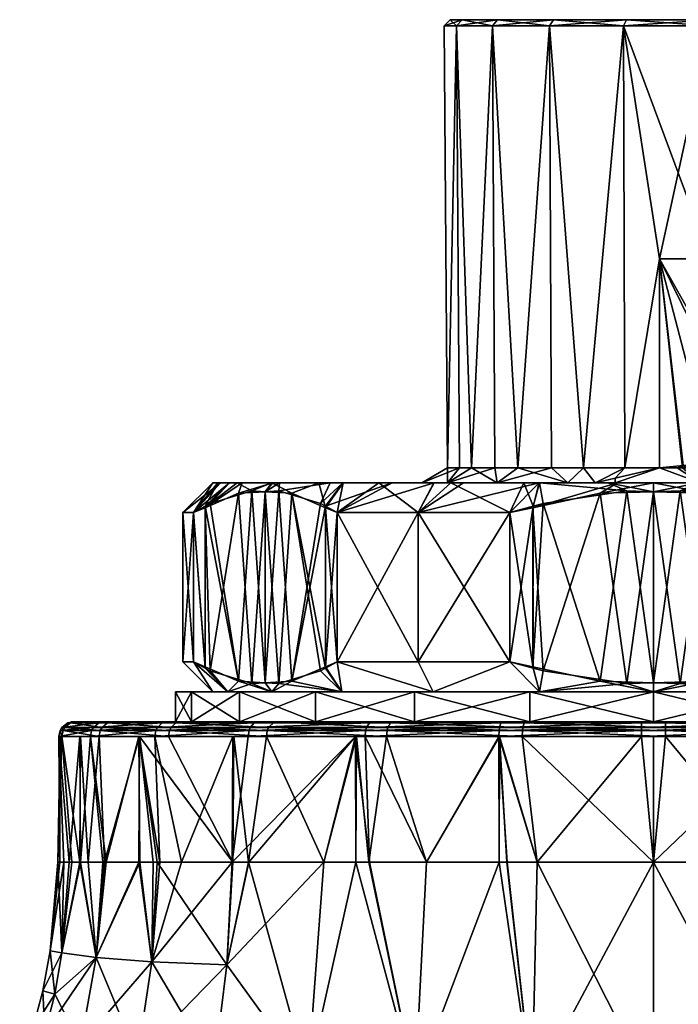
# Model space of a CAD drawing. Extents: x -0.15 to 0.15, y -0.082 to -0.001.
# Tile 44 of 56: x 0.054 to 0.076, y -0.034 to -0.001. Entities that reach past the tile are written whole.
import ezdxf

# ---------------------------------------------------------------- set-up
doc = ezdxf.new("R2010")
doc.units = 0
doc.layers.add('mesh', color=7, linetype='CONTINUOUS')

msp = doc.modelspace()

# ---------------------------------------------------------------- meshes
at = {"layer": 'mesh'}
mesh = msp.add_polyface(dxfattribs=at)
corners = [(0.076894, -0.001099, 0.045639), (0.076946, -0.000899, 0.045446), (0.08, -0.001099, 0.046048), (0.0741, -0.000899, 0.044267), (0.074, -0.001099, 0.04444), (0.071656, -0.000899, 0.042392), (0.071515, -0.001099, 0.042533), (0.069781, -0.000899, 0.039948), (0.069608, -0.001099, 0.040048), (0.068602, -0.000899, 0.037102), (0.068409, -0.001099, 0.037154), (0.0682, -0.000899, 0.034048), (0.068, -0.001099, 0.034048), (0.068602, -0.000899, 0.030994), (0.068409, -0.001099, 0.030942), (0.069781, -0.000899, 0.028148), (0.069608, -0.001099, 0.028048), (0.071656, -0.000899, 0.025704), (0.071515, -0.001099, 0.025563), (0.0741, -0.000899, 0.023829), (0.074, -0.001099, 0.023656), (0.076946, -0.000899, 0.02265), (0.076894, -0.001099, 0.022457), (0.08, -0.000899, 0.022248), (0.08, -0.001099, 0.022048), (0.08, -0.000899, 0.034048), (0.08, -0.000899, 0.045848), (0.08, -0.008899, 0.046048), (0.075204, -0.008899, 0.045048), (0.076894, -0.008899, 0.022457), (0.07046, -0.015899, 0.026768)]
mesh.append_faces([[corners[k] for k in face] for face in [(0, 1, 2, 2), (0, 3, 1, 1), (4, 3, 0, 0), (4, 5, 3, 3), (6, 5, 4, 4), (6, 7, 5, 5), (8, 7, 6, 6), (8, 9, 7, 7), (10, 9, 8, 8), (10, 11, 9, 9), (12, 11, 10, 10), (12, 13, 11, 11), (14, 13, 12, 12), (14, 15, 13, 13), (16, 15, 14, 14), (16, 17, 15, 15), (18, 17, 16, 16), (18, 19, 17, 17), (20, 19, 18, 18), (20, 21, 19, 19), (22, 21, 20, 20), (22, 23, 21, 21), (24, 23, 22, 22), (25, 1, 3, 3), (25, 26, 1, 1), (25, 7, 9, 9), (25, 5, 7, 7), (3, 5, 25, 25), (25, 13, 15, 15), (25, 11, 13, 13), (9, 11, 25, 25), (25, 19, 21, 21), (25, 17, 19, 19), (15, 17, 25, 25), (2, 27, 0, 0), (0, 28, 4, 4), (22, 29, 24, 24), (16, 30, 18, 18)]])
mesh = msp.add_polyface(dxfattribs=at)
corners = [(0.08, -0.008899, 0.045048), (0.075204, -0.008899, 0.045048), (0.076894, -0.008899, 0.045639), (0.08, -0.008899, 0.023048), (0.076894, -0.008899, 0.022457), (0.075204, -0.008899, 0.023048), (0.08, -0.008899, 0.022048), (0.076894, -0.001099, 0.045639), (0.08, -0.008899, 0.046048), (0.074046, -0.015899, 0.044363), (0.074, -0.001099, 0.04444), (0.072659, -0.015899, 0.043541), (0.071515, -0.001099, 0.042533), (0.074, -0.001099, 0.023656), (0.071515, -0.001099, 0.025563), (0.07266, -0.015899, 0.024555), (0.074046, -0.015899, 0.023733), (0.076894, -0.001099, 0.022457), (0.07046, -0.015899, 0.041327), (0.069608, -0.001099, 0.040048), (0.071587, -0.015899, 0.042461), (0.068906, -0.015899, 0.038622), (0.068409, -0.001099, 0.037154), (0.069696, -0.015899, 0.039997), (0.068102, -0.015899, 0.035608), (0.068, -0.001099, 0.034048), (0.068507, -0.015899, 0.037128), (0.068102, -0.015899, 0.032488), (0.068409, -0.001099, 0.030942), (0.068102, -0.015899, 0.034048), (0.068906, -0.015899, 0.029473), (0.069608, -0.001099, 0.028048), (0.068507, -0.015899, 0.030968), (0.071587, -0.015899, 0.025634), (0.07046, -0.015899, 0.026768), (0.069696, -0.015899, 0.028099), (0.078494, -0.015586, 0.023048), (0.078887, -0.015455, 0.045048), (0.076995, -0.015795, 0.045048), (0.075995, -0.015823, 0.023049), (0.075201, -0.015899, 0.023049), (0.075974, -0.015899, 0.044947), (0.0752, -0.015899, 0.045047)]
mesh.append_faces([[corners[k] for k in face] for face in [(0, 1, 2, 2), (3, 4, 5, 5), (3, 6, 4, 4), (7, 2, 1, 1), (8, 2, 7, 7), (9, 10, 1, 1), (11, 10, 9, 9), (11, 12, 10, 10), (13, 14, 15, 15), (13, 5, 4, 4), (16, 13, 15, 15), (16, 5, 13, 13), (17, 13, 4, 4), (12, 18, 19, 19), (12, 20, 18, 18), (11, 20, 12, 12), (19, 21, 22, 22), (19, 23, 21, 21), (18, 23, 19, 19), (22, 24, 25, 25), (22, 26, 24, 24), (21, 26, 22, 22), (25, 27, 28, 28), (25, 29, 27, 27), (24, 29, 25, 25), (28, 30, 31, 31), (28, 32, 30, 30), (27, 32, 28, 28), (14, 33, 15, 15), (14, 34, 33, 33), (31, 35, 34, 34), (30, 35, 31, 31), (5, 36, 3, 3), (1, 37, 38, 38), (0, 37, 1, 1), (5, 39, 36, 36), (40, 39, 5, 5), (41, 42, 1, 1)]])
mesh = msp.add_polyface(dxfattribs=at)
corners = [(0.076565, -0.016399, 0.044936), (0.074999, -0.016399, 0.048736), (0.073717, -0.016399, 0.044973), (0.076514, -0.016399, 0.04872), (0.079308, -0.016399, 0.044169), (0.078809, -0.016399, 0.048253), (0.07934, -0.016399, 0.048145), (0.074046, -0.015899, 0.044363), (0.075204, -0.008899, 0.045048), (0.0752, -0.015899, 0.045047), (0.075201, -0.015899, 0.023049), (0.075204, -0.008899, 0.023048), (0.074046, -0.015899, 0.023733), (0.076995, -0.015795, 0.045048), (0.078887, -0.015455, 0.045048), (0.077585, -0.015899, 0.04474), (0.076557, -0.015899, 0.044873), (0.078608, -0.015899, 0.044371), (0.079291, -0.015899, 0.044124), (0.078865, -0.015495, 0.023048), (0.078611, -0.015899, 0.02371), (0.079283, -0.015899, 0.023986), (0.078494, -0.015586, 0.023048), (0.078043, -0.015899, 0.023477), (0.076556, -0.015899, 0.023212), (0.073721, -0.016242, 0.044928), (0.076565, -0.016399, 0.02316), (0.079308, -0.016399, 0.023926), (0.073717, -0.016399, 0.023123), (0.075795, -0.015899, 0.023076), (0.073721, -0.016242, 0.023168), (0.078823, -0.016399, 0.019802), (0.076205, -0.016399, 0.019347), (0.075995, -0.015823, 0.023049), (0.075974, -0.015899, 0.044947)]
mesh.append_faces([[corners[k] for k in face] for face in [(0, 1, 2, 2), (0, 3, 1, 1), (4, 3, 0, 0), (4, 5, 3, 3), (6, 5, 4, 4), (7, 8, 9, 9), (10, 11, 12, 12), (13, 14, 15, 15), (15, 16, 13, 13), (14, 17, 15, 15), (14, 18, 17, 17), (19, 20, 21, 21), (22, 20, 19, 19), (22, 23, 20, 20), (22, 24, 23, 23), (2, 9, 0, 0), (2, 25, 9, 9), (4, 17, 18, 18), (0, 17, 4, 4), (0, 15, 17, 17), (16, 15, 0, 0), (26, 23, 24, 24), (27, 23, 26, 26), (27, 20, 23, 23), (21, 20, 27, 27), (26, 10, 28, 28), (26, 29, 10, 10), (30, 10, 12, 12), (26, 31, 27, 27), (26, 32, 31, 31), (33, 10, 29, 29), (13, 16, 34, 34), (33, 24, 22, 22), (8, 13, 34, 34), (0, 34, 16, 16), (0, 9, 34, 34), (26, 24, 33, 33), (33, 29, 26, 26)]])
mesh = msp.add_polyface(dxfattribs=at)
corners = [(0.073717, -0.016399, 0.044973), (0.074999, -0.016399, 0.048736), (0.073795, -0.016399, 0.048749), (0.073047, -0.016399, 0.044873), (0.073721, -0.016242, 0.044928), (0.073717, -0.016399, 0.023123), (0.073721, -0.016242, 0.023168), (0.073047, -0.016399, 0.023223), (0.075201, -0.015899, 0.023049), (0.07266, -0.015899, 0.024555), (0.07213, -0.016399, 0.02387), (0.074046, -0.015899, 0.023733), (0.068906, -0.015899, 0.029473), (0.068106, -0.016399, 0.029143), (0.069772, -0.016399, 0.026243), (0.069696, -0.015899, 0.028099), (0.07046, -0.015899, 0.026768), (0.071587, -0.015899, 0.025634), (0.067243, -0.016399, 0.032375), (0.068102, -0.015899, 0.034048), (0.067243, -0.016399, 0.03572), (0.068102, -0.015899, 0.032488), (0.068507, -0.015899, 0.030968), (0.068507, -0.015899, 0.037128), (0.068105, -0.016399, 0.038952), (0.068102, -0.015899, 0.035608), (0.069696, -0.015899, 0.039997), (0.069772, -0.016399, 0.041853), (0.068906, -0.015899, 0.038622), (0.074046, -0.015899, 0.044363), (0.0752, -0.015899, 0.045047), (0.072659, -0.015899, 0.043541), (0.072129, -0.016399, 0.044226), (0.071587, -0.015899, 0.042461), (0.07046, -0.015899, 0.041327), (0.071177, -0.016399, 0.048294), (0.068644, -0.016399, 0.047358), (0.062229, -0.016399, 0.026675), (0.063804, -0.016399, 0.024445), (0.061064, -0.016399, 0.029216)]
mesh.append_faces([[corners[k] for k in face] for face in [(0, 1, 2, 2), (3, 4, 0, 0), (5, 6, 7, 7), (5, 8, 6, 6), (7, 9, 10, 10), (7, 11, 9, 9), (6, 11, 7, 7), (12, 13, 14, 14), (14, 15, 12, 12), (14, 16, 15, 15), (10, 16, 14, 14), (10, 17, 16, 16), (9, 17, 10, 10), (18, 19, 20, 20), (18, 21, 19, 19), (13, 21, 18, 18), (13, 22, 21, 21), (12, 22, 13, 13), (20, 23, 24, 24), (20, 25, 23, 23), (19, 25, 20, 20), (24, 26, 27, 27), (24, 28, 26, 26), (23, 28, 24, 24), (29, 30, 4, 4), (3, 29, 4, 4), (3, 31, 29, 29), (32, 31, 3, 3), (32, 33, 31, 31), (27, 33, 32, 32), (27, 34, 33, 33), (26, 34, 27, 27), (3, 35, 32, 32), (0, 35, 3, 3), (35, 36, 32, 32), (13, 37, 38, 38), (39, 37, 13, 13), (0, 2, 35, 35)]])
mesh = msp.add_polyface(dxfattribs=at)
corners = [(0.060753, -0.023399, 0.03023), (0.059608, -0.022399, 0.030707), (0.06025, -0.023399, 0.034048), (0.059992, -0.022563, 0.030042), (0.060753, -0.023399, 0.037866), (0.059999, -0.022611, 0.038065), (0.060165, -0.022702, 0.038353), (0.059608, -0.022399, 0.037389), (0.05925, -0.022399, 0.034048), (0.059608, -0.017399, 0.037389), (0.060807, -0.016399, 0.03785), (0.059992, -0.017235, 0.038053), (0.05925, -0.017399, 0.034048), (0.060514, -0.016399, 0.036826), (0.06025, -0.016399, 0.034048), (0.059608, -0.017399, 0.030707), (0.06042, -0.016399, 0.031813), (0.059999, -0.017186, 0.030031), (0.060809, -0.016399, 0.030244), (0.060165, -0.017096, 0.029742), (0.061118, -0.023043, 0.028092), (0.059545, -0.023399, 0.029907), (0.059545, -0.024399, 0.029907), (0.061144, -0.023399, 0.026048), (0.059, -0.024399, 0.034048), (0.059, -0.023399, 0.034048), (0.059545, -0.024399, 0.038189), (0.059545, -0.023399, 0.038189), (0.061144, -0.024399, 0.042048), (0.061144, -0.023399, 0.042048), (0.05873, -0.024399, 0.044797), (0.05663, -0.024399, 0.040591)]
mesh.append_faces([[corners[k] for k in face] for face in [(0, 1, 2, 2), (0, 3, 1, 1), (4, 5, 6, 6), (4, 7, 5, 5), (2, 7, 4, 4), (2, 8, 7, 7), (1, 8, 2, 2), (9, 10, 11, 11), (12, 13, 9, 9), (12, 14, 13, 13), (15, 14, 12, 12), (15, 16, 14, 14), (17, 16, 15, 15), (17, 18, 16, 16), (19, 18, 17, 17), (12, 9, 7, 7), (8, 12, 7, 7), (8, 15, 12, 12), (1, 15, 8, 8), (5, 11, 6, 6), (5, 9, 11, 11), (7, 9, 5, 5), (3, 15, 1, 1), (3, 17, 15, 15), (20, 17, 3, 3), (20, 19, 17, 17), (21, 22, 23, 23), (21, 24, 22, 22), (25, 24, 21, 21), (25, 26, 24, 24), (27, 26, 25, 25), (27, 28, 26, 26), (29, 28, 27, 27), (2, 21, 0, 0), (2, 25, 21, 21), (4, 25, 2, 2), (4, 27, 25, 25), (28, 30, 31, 31)]])
mesh = msp.add_polyface(dxfattribs=at)
corners = [(0.06025, -0.016399, 0.034048), (0.067243, -0.016399, 0.03572), (0.060514, -0.016399, 0.036826), (0.06042, -0.016399, 0.031813), (0.067243, -0.016399, 0.032375), (0.060807, -0.016399, 0.03785), (0.061239, -0.016399, 0.039359), (0.068105, -0.016399, 0.038952), (0.062261, -0.016399, 0.041406), (0.060809, -0.016399, 0.030244), (0.061064, -0.016399, 0.029216), (0.061563, -0.023122, 0.040774), (0.060753, -0.023399, 0.037866), (0.060165, -0.022702, 0.038353), (0.062457, -0.016675, 0.042322), (0.064178, -0.016399, 0.04407), (0.063854, -0.017096, 0.044742), (0.062485, -0.016399, 0.041854), (0.06201, -0.016702, 0.041548), (0.061118, -0.016754, 0.040004), (0.059992, -0.017235, 0.038053), (0.059608, -0.017399, 0.037389), (0.060165, -0.017096, 0.029742), (0.061563, -0.016675, 0.027322), (0.064027, -0.017235, 0.023054), (0.063804, -0.016399, 0.024445), (0.062901, -0.016754, 0.025004), (0.062901, -0.023043, 0.043092), (0.064021, -0.017186, 0.045031), (0.06201, -0.023096, 0.041548), (0.061118, -0.023043, 0.028092), (0.06201, -0.023096, 0.026548), (0.06201, -0.016702, 0.026548), (0.062457, -0.023122, 0.025774), (0.063854, -0.022702, 0.023353), (0.064021, -0.022611, 0.023065), (0.062229, -0.016399, 0.026675)]
mesh.append_faces([[corners[k] for k in face] for face in [(0, 1, 2, 2), (3, 4, 0, 0), (1, 5, 2, 2), (1, 6, 5, 5), (7, 8, 6, 6), (4, 9, 10, 10), (11, 12, 13, 13), (14, 15, 16, 16), (14, 17, 15, 15), (18, 17, 14, 14), (18, 8, 17, 17), (19, 8, 18, 18), (19, 6, 8, 8), (20, 6, 19, 19), (20, 5, 6, 6), (21, 2, 5, 5), (22, 10, 9, 9), (23, 10, 22, 22), (24, 25, 26, 26), (27, 16, 28, 28), (27, 14, 16, 16), (29, 14, 27, 27), (29, 18, 14, 14), (11, 18, 29, 29), (11, 19, 18, 18), (13, 19, 11, 11), (13, 20, 19, 19), (30, 23, 22, 22), (31, 23, 30, 30), (31, 32, 23, 23), (33, 32, 31, 31), (33, 26, 32, 32), (34, 26, 33, 33), (34, 35, 26, 26), (23, 36, 10, 10), (32, 36, 23, 23), (26, 36, 32, 32), (26, 25, 36, 36)]])
mesh = msp.add_polyface(dxfattribs=at)
corners = [(0.06025, -0.016399, 0.034048), (0.067243, -0.016399, 0.032375), (0.067243, -0.016399, 0.03572), (0.069772, -0.016399, 0.041853), (0.066256, -0.016399, 0.045927), (0.064599, -0.016399, 0.044446), (0.067658, -0.016399, 0.046767), (0.064178, -0.016399, 0.04407), (0.062485, -0.016399, 0.041854), (0.068105, -0.016399, 0.038952), (0.061239, -0.016399, 0.039359), (0.062261, -0.016399, 0.041406), (0.061064, -0.016399, 0.029216), (0.068106, -0.016399, 0.029143), (0.06042, -0.016399, 0.031813), (0.060809, -0.016399, 0.030244), (0.069772, -0.016399, 0.026243), (0.065809, -0.016399, 0.022511), (0.067652, -0.016399, 0.021316), (0.064614, -0.016399, 0.023664), (0.063804, -0.016399, 0.024445), (0.064411, -0.022399, 0.022389), (0.067625, -0.023399, 0.021274), (0.067125, -0.022399, 0.020408), (0.064021, -0.022611, 0.023065), (0.06457, -0.023399, 0.023618), (0.064411, -0.022399, 0.045707), (0.06457, -0.023399, 0.044478), (0.064027, -0.022563, 0.045042), (0.067125, -0.022399, 0.047688), (0.067625, -0.023399, 0.046822), (0.064411, -0.017399, 0.045707), (0.067125, -0.017399, 0.047688), (0.064021, -0.017186, 0.045031), (0.063854, -0.017096, 0.044742), (0.064027, -0.017235, 0.023054), (0.064411, -0.017399, 0.022389), (0.067125, -0.017399, 0.020408), (0.068215, -0.016399, 0.020951), (0.062901, -0.023043, 0.043092), (0.062901, -0.016754, 0.025004)]
mesh.append_faces([[corners[k] for k in face] for face in [(0, 1, 2, 2), (3, 4, 5, 5), (3, 6, 4, 4), (7, 3, 5, 5), (8, 9, 7, 7), (9, 10, 2, 2), (8, 11, 9, 9), (1, 12, 13, 13), (14, 15, 1, 1), (16, 17, 18, 18), (13, 19, 17, 17), (20, 19, 13, 13), (21, 22, 23, 23), (24, 25, 21, 21), (26, 27, 28, 28), (29, 30, 26, 26), (31, 6, 32, 32), (31, 4, 6, 6), (33, 4, 31, 31), (33, 5, 4, 4), (34, 5, 33, 33), (34, 7, 5, 5), (35, 19, 20, 20), (36, 19, 35, 35), (36, 17, 19, 19), (37, 17, 36, 36), (37, 18, 17, 17), (38, 18, 37, 37), (28, 31, 26, 26), (28, 33, 31, 31), (39, 33, 28, 28), (29, 31, 32, 32), (26, 31, 29, 29), (37, 36, 21, 21), (23, 37, 21, 21), (35, 21, 36, 36), (35, 24, 21, 21), (40, 24, 35, 35)]])
mesh = msp.add_polyface(dxfattribs=at)
corners = [(0.072129, -0.016399, 0.044226), (0.067658, -0.016399, 0.046767), (0.069772, -0.016399, 0.041853), (0.068644, -0.016399, 0.047358), (0.064178, -0.016399, 0.04407), (0.068105, -0.016399, 0.038952), (0.073047, -0.016399, 0.023223), (0.07213, -0.016399, 0.02387), (0.07066, -0.016399, 0.019951), (0.071191, -0.016399, 0.019843), (0.068215, -0.016399, 0.020951), (0.067652, -0.016399, 0.021316), (0.069772, -0.016399, 0.026243), (0.068106, -0.016399, 0.029143), (0.065809, -0.016399, 0.022511), (0.070198, -0.022399, 0.019048), (0.071182, -0.023399, 0.019801), (0.070965, -0.022563, 0.019048), (0.067125, -0.022399, 0.020408), (0.067625, -0.023399, 0.021274), (0.070198, -0.022399, 0.049048), (0.067625, -0.023399, 0.046822), (0.067125, -0.022399, 0.047688), (0.070978, -0.022611, 0.049048), (0.071182, -0.023399, 0.048295), (0.070198, -0.017399, 0.019048), (0.067125, -0.017399, 0.020408), (0.070978, -0.017186, 0.019048), (0.071312, -0.017096, 0.019048), (0.074106, -0.016675, 0.019048), (0.073486, -0.016399, 0.019376), (0.067125, -0.017399, 0.047688), (0.070198, -0.017399, 0.049048), (0.071312, -0.022702, 0.049048), (0.070965, -0.017235, 0.049048), (0.073217, -0.016754, 0.049048), (0.073217, -0.023043, 0.019048), (0.071177, -0.016399, 0.048294), (0.073795, -0.016399, 0.048749)]
mesh.append_faces([[corners[k] for k in face] for face in [(0, 1, 2, 2), (0, 3, 1, 1), (4, 5, 2, 2), (6, 7, 8, 8), (8, 9, 6, 6), (7, 10, 8, 8), (7, 11, 10, 10), (12, 11, 7, 7), (13, 14, 12, 12), (15, 16, 17, 17), (18, 19, 15, 15), (20, 21, 22, 22), (23, 24, 20, 20), (25, 10, 26, 26), (25, 8, 10, 10), (27, 8, 25, 25), (27, 9, 8, 8), (28, 9, 27, 27), (29, 9, 28, 28), (29, 30, 9, 9), (31, 1, 3, 3), (31, 32, 20, 20), (22, 31, 20, 20), (33, 34, 35, 35), (23, 34, 33, 33), (23, 32, 34, 34), (20, 32, 23, 23), (27, 25, 15, 15), (17, 27, 15, 15), (17, 28, 27, 27), (36, 28, 17, 17), (36, 29, 28, 28), (18, 25, 26, 26), (15, 25, 18, 18), (37, 32, 31, 31), (37, 34, 32, 32), (37, 38, 34, 34), (31, 3, 37, 37)]])
mesh = msp.add_polyface(dxfattribs=at)
corners = [(0.073717, -0.016399, 0.023123), (0.075001, -0.016399, 0.01936), (0.076565, -0.016399, 0.02316), (0.073486, -0.016399, 0.019376), (0.073047, -0.016399, 0.023223), (0.071191, -0.016399, 0.019843), (0.076205, -0.016399, 0.019347), (0.078818, -0.023399, 0.019801), (0.079022, -0.022611, 0.019048), (0.078688, -0.022702, 0.019048), (0.079802, -0.022399, 0.019048), (0.075, -0.016702, 0.019048), (0.074106, -0.016675, 0.019048), (0.076783, -0.016754, 0.019048), (0.079035, -0.017235, 0.019048), (0.079022, -0.017186, 0.049048), (0.078809, -0.016399, 0.048253), (0.07934, -0.016399, 0.048145), (0.078688, -0.017095, 0.049048), (0.075893, -0.016675, 0.049048), (0.076514, -0.016399, 0.04872), (0.075, -0.016702, 0.049048), (0.074999, -0.016399, 0.048736), (0.073217, -0.016754, 0.049048), (0.073795, -0.016399, 0.048749), (0.070965, -0.017235, 0.049048), (0.076783, -0.023043, 0.049048), (0.079035, -0.022563, 0.049048), (0.075, -0.023096, 0.049048), (0.074106, -0.023122, 0.049048), (0.071312, -0.022702, 0.049048), (0.075, -0.023096, 0.019048), (0.073217, -0.023043, 0.019048), (0.075893, -0.023122, 0.019048), (0.079802, -0.017399, 0.019048), (0.078823, -0.016399, 0.019802)]
mesh.append_faces([[corners[k] for k in face] for face in [(0, 1, 2, 2), (0, 3, 1, 1), (4, 3, 0, 0), (4, 5, 3, 3), (1, 6, 2, 2), (7, 8, 9, 9), (7, 10, 8, 8), (11, 3, 12, 12), (11, 1, 3, 3), (13, 1, 11, 11), (13, 6, 1, 1), (14, 6, 13, 13), (15, 16, 17, 17), (18, 16, 15, 15), (19, 16, 18, 18), (19, 20, 16, 16), (21, 20, 19, 19), (21, 22, 20, 20), (23, 22, 21, 21), (23, 24, 22, 22), (25, 24, 23, 23), (26, 15, 27, 27), (26, 18, 15, 15), (26, 19, 18, 18), (28, 19, 26, 26), (28, 21, 19, 19), (29, 21, 28, 28), (29, 23, 21, 21), (30, 23, 29, 29), (31, 12, 32, 32), (31, 11, 12, 12), (33, 11, 31, 31), (33, 13, 11, 11), (9, 13, 33, 33), (9, 14, 13, 13), (8, 14, 9, 9), (8, 34, 14, 14), (35, 6, 14, 14)]])
mesh = msp.add_polyface(dxfattribs=at)
corners = [(0.064411, -0.022399, 0.022389), (0.06457, -0.023399, 0.023618), (0.067625, -0.023399, 0.021274), (0.064021, -0.022611, 0.023065), (0.063854, -0.022702, 0.023353), (0.064027, -0.022563, 0.045042), (0.06457, -0.023399, 0.044478), (0.062901, -0.023043, 0.043092), (0.064411, -0.022399, 0.045707), (0.067625, -0.023399, 0.046822), (0.067, -0.023399, 0.020192), (0.063686, -0.024399, 0.022734), (0.067, -0.024399, 0.020192), (0.063686, -0.023399, 0.022734), (0.063686, -0.023399, 0.045362), (0.067, -0.024399, 0.047904), (0.063686, -0.024399, 0.045362), (0.067, -0.023399, 0.047904), (0.062226, -0.023399, 0.026673), (0.062314, -0.024406, 0.019128), (0.066291, -0.024399, 0.016601), (0.062368, -0.024399, 0.019192), (0.062045, -0.024899, 0.018811), (0.06506, -0.024899, 0.016819), (0.066067, -0.024899, 0.016154), (0.065348, -0.024899, 0.051565), (0.065368, -0.024697, 0.051527), (0.069831, -0.024697, 0.053324), (0.061436, -0.024899, 0.048746), (0.061465, -0.024697, 0.048714), (0.066086, -0.024697, 0.016192), (0.062072, -0.024697, 0.018844), (0.070609, -0.024899, 0.014536), (0.065399, -0.024592, 0.051472), (0.069847, -0.024592, 0.053263), (0.061508, -0.024592, 0.048668), (0.066115, -0.024592, 0.016248), (0.062113, -0.024592, 0.018892), (0.070619, -0.024697, 0.014577), (0.065492, -0.024441, 0.051303), (0.061638, -0.024441, 0.048526), (0.066201, -0.024441, 0.016421), (0.070633, -0.024592, 0.014639), (0.065589, -0.024399, 0.051127), (0.061775, -0.024399, 0.048378), (0.070675, -0.024441, 0.014827), (0.070859, -0.024399, 0.049503)]
mesh.append_faces([[corners[k] for k in face] for face in [(0, 1, 2, 2), (3, 4, 1, 1), (5, 6, 7, 7), (8, 9, 6, 6), (10, 11, 12, 12), (13, 11, 10, 10), (14, 15, 16, 16), (17, 15, 14, 14), (1, 10, 2, 2), (1, 13, 10, 10), (18, 13, 1, 1), (9, 14, 6, 6), (9, 17, 14, 14), (19, 20, 21, 21), (22, 23, 24, 24), (25, 26, 27, 27), (28, 26, 25, 25), (28, 29, 26, 26), (24, 30, 31, 31), (32, 30, 24, 24), (26, 33, 34, 34), (29, 33, 26, 26), (29, 35, 33, 33), (30, 36, 37, 37), (38, 36, 30, 30), (35, 39, 33, 33), (35, 40, 39, 39), (36, 41, 19, 19), (42, 41, 36, 36), (40, 43, 39, 39), (40, 44, 43, 43), (41, 20, 19, 19), (45, 20, 41, 41), (11, 20, 12, 12), (11, 21, 20, 20), (15, 44, 16, 16), (15, 43, 44, 44), (46, 43, 15, 15)]])
mesh = msp.add_polyface(dxfattribs=at)
corners = [(0.070965, -0.022563, 0.019048), (0.071182, -0.023399, 0.019801), (0.073217, -0.023043, 0.019048), (0.070198, -0.022399, 0.019048), (0.067625, -0.023399, 0.021274), (0.070198, -0.022399, 0.049048), (0.071182, -0.023399, 0.048295), (0.067625, -0.023399, 0.046822), (0.070978, -0.022611, 0.049048), (0.071312, -0.022702, 0.049048), (0.070859, -0.023399, 0.018593), (0.067, -0.024399, 0.020192), (0.070859, -0.024399, 0.018593), (0.067, -0.023399, 0.020192), (0.067, -0.023399, 0.047904), (0.070859, -0.024399, 0.049503), (0.067, -0.024399, 0.047904), (0.070859, -0.023399, 0.049503), (0.075, -0.024399, 0.050048), (0.075, -0.023399, 0.048798), (0.066067, -0.024899, 0.016154), (0.069851, -0.024899, 0.014806), (0.070609, -0.024899, 0.014536), (0.069824, -0.024899, 0.053366), (0.069831, -0.024697, 0.053324), (0.074594, -0.024697, 0.054001), (0.065348, -0.024899, 0.051565), (0.070619, -0.024697, 0.014577), (0.066086, -0.024697, 0.016192), (0.075406, -0.024899, 0.014052), (0.069847, -0.024592, 0.053263), (0.074596, -0.024592, 0.053938), (0.065368, -0.024697, 0.051527), (0.070633, -0.024592, 0.014639), (0.066115, -0.024592, 0.016248), (0.075406, -0.024697, 0.014095), (0.069897, -0.024441, 0.053077), (0.0746, -0.024441, 0.053746), (0.065399, -0.024592, 0.051472), (0.065492, -0.024441, 0.051303), (0.070675, -0.024441, 0.014827), (0.066201, -0.024441, 0.016421), (0.075404, -0.024592, 0.014158), (0.06995, -0.024399, 0.052883), (0.074604, -0.024399, 0.053544), (0.065589, -0.024399, 0.051127), (0.070719, -0.024399, 0.015024), (0.066291, -0.024399, 0.016601), (0.0754, -0.024441, 0.01435)]
mesh.append_faces([[corners[k] for k in face] for face in [(0, 1, 2, 2), (3, 4, 1, 1), (5, 6, 7, 7), (8, 9, 6, 6), (10, 11, 12, 12), (13, 11, 10, 10), (14, 15, 16, 16), (17, 15, 14, 14), (17, 18, 15, 15), (4, 10, 1, 1), (4, 13, 10, 10), (6, 14, 7, 7), (6, 17, 14, 14), (19, 17, 6, 6), (20, 21, 22, 22), (23, 24, 25, 25), (26, 24, 23, 23), (22, 27, 28, 28), (29, 27, 22, 22), (24, 30, 31, 31), (32, 30, 24, 24), (27, 33, 34, 34), (35, 33, 27, 27), (30, 36, 37, 37), (38, 36, 30, 30), (38, 39, 36, 36), (33, 40, 41, 41), (42, 40, 33, 33), (36, 43, 44, 44), (39, 43, 36, 36), (39, 45, 43, 43), (40, 46, 47, 47), (48, 46, 40, 40), (11, 46, 12, 12), (11, 47, 46, 46), (15, 43, 45, 45), (18, 43, 15, 15), (18, 44, 43, 43)]])
mesh = msp.add_polyface(dxfattribs=at)
corners = [(0.082375, -0.023399, 0.021274), (0.079802, -0.022399, 0.019048), (0.078818, -0.023399, 0.019801), (0.075893, -0.023122, 0.019048), (0.078688, -0.022702, 0.019048), (0.075, -0.023399, 0.019298), (0.075, -0.023399, 0.048798), (0.076783, -0.023043, 0.049048), (0.078818, -0.023399, 0.048295), (0.079802, -0.022399, 0.049048), (0.082375, -0.023399, 0.046822), (0.079035, -0.022563, 0.049048), (0.079141, -0.023399, 0.049503), (0.079141, -0.024399, 0.049503), (0.075, -0.023399, 0.050048), (0.083, -0.024399, 0.047904), (0.083, -0.023399, 0.047904), (0.079141, -0.023399, 0.018593), (0.079141, -0.024399, 0.018593), (0.083, -0.023399, 0.020192), (0.075, -0.024399, 0.018048), (0.075, -0.023399, 0.018048), (0.07889, -0.029099, 0.014531), (0.080176, -0.024899, 0.01473), (0.075406, -0.024899, 0.014052), (0.078889, -0.029099, 0.053563), (0.079391, -0.024899, 0.05356), (0.080149, -0.024899, 0.05329), (0.075, -0.029099, 0.054048), (0.075, -0.024899, 0.054048), (0.074594, -0.024899, 0.054044), (0.083933, -0.024899, 0.051942), (0.080169, -0.024697, 0.014771), (0.075406, -0.024697, 0.014095), (0.084652, -0.024899, 0.016531), (0.079381, -0.024697, 0.053519), (0.080153, -0.024592, 0.014832), (0.075404, -0.024592, 0.014158), (0.084632, -0.024697, 0.016569), (0.074594, -0.024697, 0.054001), (0.079367, -0.024592, 0.053457), (0.080103, -0.024441, 0.015019), (0.0754, -0.024441, 0.01435), (0.084601, -0.024592, 0.016624), (0.074596, -0.024592, 0.053938), (0.079325, -0.024441, 0.053269), (0.08005, -0.024399, 0.015213), (0.075396, -0.024399, 0.014552), (0.084508, -0.024441, 0.016793), (0.0746, -0.024441, 0.053746), (0.079281, -0.024399, 0.053072), (0.083709, -0.024399, 0.051495)]
mesh.append_faces([[corners[k] for k in face] for face in [(0, 1, 2, 2), (3, 2, 4, 4), (3, 5, 2, 2), (6, 7, 8, 8), (8, 9, 10, 10), (7, 11, 8, 8), (12, 13, 14, 14), (12, 15, 13, 13), (16, 15, 12, 12), (17, 18, 19, 19), (17, 20, 18, 18), (21, 20, 17, 17), (2, 17, 19, 19), (5, 17, 2, 2), (5, 21, 17, 17), (10, 12, 8, 8), (10, 16, 12, 12), (22, 23, 24, 24), (25, 26, 27, 27), (28, 29, 26, 26), (29, 30, 26, 26), (31, 27, 26, 26), (23, 32, 33, 33), (34, 32, 23, 23), (30, 35, 26, 26), (32, 36, 37, 37), (38, 36, 32, 32), (39, 40, 35, 35), (36, 41, 42, 42), (43, 41, 36, 36), (44, 45, 40, 40), (41, 46, 47, 47), (48, 46, 41, 41), (49, 50, 45, 45), (20, 46, 18, 18), (20, 47, 46, 46), (15, 50, 13, 13), (15, 51, 50, 50)]])
mesh = msp.add_polyface(dxfattribs=at)
corners = [(0.06457, -0.023399, 0.023618), (0.062457, -0.023122, 0.025774), (0.062226, -0.023399, 0.026673), (0.063854, -0.022702, 0.023353), (0.061118, -0.023043, 0.028092), (0.060753, -0.023399, 0.03023), (0.06201, -0.023096, 0.026548), (0.059992, -0.022563, 0.030042), (0.061563, -0.023122, 0.040774), (0.062226, -0.023399, 0.041423), (0.060753, -0.023399, 0.037866), (0.06201, -0.023096, 0.041548), (0.062901, -0.023043, 0.043092), (0.06457, -0.023399, 0.044478), (0.061144, -0.024399, 0.026048), (0.062368, -0.024399, 0.019192), (0.063686, -0.024399, 0.022734), (0.063686, -0.023399, 0.022734), (0.061144, -0.023399, 0.026048), (0.059545, -0.024399, 0.029907), (0.061144, -0.023399, 0.042048), (0.063686, -0.024399, 0.045362), (0.061144, -0.024399, 0.042048), (0.063686, -0.023399, 0.045362), (0.059545, -0.023399, 0.029907), (0.059545, -0.023399, 0.038189), (0.062314, -0.024406, 0.019128), (0.05918, -0.024399, 0.022647), (0.065348, -0.024899, 0.051565), (0.065026, -0.024899, 0.051333), (0.061436, -0.024899, 0.048746), (0.058775, -0.024899, 0.022354), (0.060953, -0.024899, 0.019994), (0.062045, -0.024899, 0.018811), (0.058313, -0.024899, 0.045072), (0.061465, -0.024697, 0.048714), (0.066067, -0.024899, 0.016154), (0.062072, -0.024697, 0.018844), (0.058348, -0.024697, 0.045049), (0.061508, -0.024592, 0.048668), (0.062113, -0.024592, 0.018892), (0.05886, -0.024592, 0.022416), (0.066086, -0.024697, 0.016192), (0.058401, -0.024592, 0.045014), (0.061638, -0.024441, 0.048526), (0.059017, -0.024441, 0.022529), (0.066115, -0.024592, 0.016248), (0.058562, -0.024441, 0.044908), (0.061775, -0.024399, 0.048378), (0.05873, -0.024399, 0.044797)]
mesh.append_faces([[corners[k] for k in face] for face in [(0, 1, 2, 2), (0, 3, 1, 1), (2, 4, 5, 5), (2, 6, 4, 4), (1, 6, 2, 2), (4, 7, 5, 5), (8, 9, 10, 10), (11, 9, 8, 8), (12, 9, 11, 11), (12, 13, 9, 9), (14, 15, 16, 16), (17, 14, 16, 16), (18, 14, 17, 17), (18, 19, 14, 14), (20, 21, 22, 22), (23, 21, 20, 20), (2, 18, 17, 17), (5, 18, 2, 2), (5, 24, 18, 18), (9, 25, 10, 10), (9, 20, 25, 25), (13, 20, 9, 9), (13, 23, 20, 20), (26, 15, 27, 27), (28, 29, 30, 30), (31, 32, 33, 33), (34, 35, 30, 30), (36, 37, 33, 33), (38, 39, 35, 35), (37, 40, 41, 41), (42, 40, 37, 37), (43, 44, 39, 39), (40, 26, 45, 45), (46, 26, 40, 40), (47, 48, 44, 44), (14, 27, 15, 15), (21, 49, 22, 22), (21, 48, 49, 49)]])
mesh = msp.add_polyface(dxfattribs=at)
corners = [(0.075, -0.023096, 0.019048), (0.075, -0.023399, 0.019298), (0.075893, -0.023122, 0.019048), (0.073217, -0.023043, 0.019048), (0.071182, -0.023399, 0.019801), (0.071182, -0.023399, 0.048295), (0.074106, -0.023122, 0.049048), (0.075, -0.023399, 0.048798), (0.071312, -0.022702, 0.049048), (0.075, -0.023096, 0.049048), (0.076783, -0.023043, 0.049048), (0.075, -0.023399, 0.018048), (0.070859, -0.024399, 0.018593), (0.075, -0.024399, 0.018048), (0.070859, -0.023399, 0.018593), (0.075, -0.023399, 0.050048), (0.075, -0.024399, 0.050048), (0.070859, -0.023399, 0.049503), (0.079141, -0.024399, 0.049503), (0.078818, -0.023399, 0.048295), (0.079141, -0.023399, 0.049503), (0.075, -0.029099, 0.014048), (0.075406, -0.024899, 0.014052), (0.075005, -0.024899, 0.014093), (0.070609, -0.024899, 0.014536), (0.069824, -0.024899, 0.053366), (0.074594, -0.024697, 0.054001), (0.074594, -0.024899, 0.054044), (0.075406, -0.024697, 0.014095), (0.070619, -0.024697, 0.014577), (0.080176, -0.024899, 0.01473), (0.079381, -0.024697, 0.053519), (0.069831, -0.024697, 0.053324), (0.074596, -0.024592, 0.053938), (0.075404, -0.024592, 0.014158), (0.070633, -0.024592, 0.014639), (0.080169, -0.024697, 0.014771), (0.079367, -0.024592, 0.053457), (0.069847, -0.024592, 0.053263), (0.0746, -0.024441, 0.053746), (0.0754, -0.024441, 0.01435), (0.070675, -0.024441, 0.014827), (0.080153, -0.024592, 0.014832), (0.079325, -0.024441, 0.053269), (0.069897, -0.024441, 0.053077), (0.074604, -0.024399, 0.053544), (0.075396, -0.024399, 0.014552), (0.070719, -0.024399, 0.015024), (0.080103, -0.024441, 0.015019), (0.079281, -0.024399, 0.053072)]
mesh.append_faces([[corners[k] for k in face] for face in [(0, 1, 2, 2), (3, 1, 0, 0), (3, 4, 1, 1), (5, 6, 7, 7), (5, 8, 6, 6), (7, 9, 10, 10), (6, 9, 7, 7), (11, 12, 13, 13), (14, 12, 11, 11), (15, 16, 17, 17), (15, 18, 16, 16), (4, 11, 1, 1), (4, 14, 11, 11), (7, 15, 17, 17), (19, 15, 7, 7), (19, 20, 15, 15), (21, 22, 23, 23), (24, 23, 22, 22), (25, 26, 27, 27), (22, 28, 29, 29), (30, 28, 22, 22), (27, 26, 31, 31), (32, 33, 26, 26), (28, 34, 35, 35), (36, 34, 28, 28), (26, 33, 37, 37), (38, 39, 33, 33), (34, 40, 41, 41), (42, 40, 34, 34), (33, 39, 43, 43), (44, 45, 39, 39), (40, 46, 47, 47), (48, 46, 40, 40), (39, 45, 49, 49), (12, 46, 13, 13), (12, 47, 46, 46), (18, 45, 16, 16), (18, 49, 45, 45)]])
mesh = msp.add_polyface(dxfattribs=at)
corners = [(0.060919, -0.024899, 0.048138), (0.05921, -0.029099, 0.046323), (0.058313, -0.024899, 0.045072), (0.057777, -0.024899, 0.043999), (0.056688, -0.029099, 0.04209), (0.056159, -0.024899, 0.040759), (0.055808, -0.024899, 0.039196), (0.055449, -0.029099, 0.037931), (0.055101, -0.024899, 0.036055), (0.055822, -0.029099, 0.039183), (0.055142, -0.024899, 0.034051), (0.055067, -0.029099, 0.032417), (0.055199, -0.024899, 0.031234), (0.055135, -0.029099, 0.034042), (0.056448, -0.024899, 0.026577), (0.056627, -0.029099, 0.026445), (0.057804, -0.024899, 0.024116), (0.055822, -0.024899, 0.028909), (0.056079, -0.029099, 0.027566), (0.055802, -0.029099, 0.028897), (0.058775, -0.024899, 0.022354), (0.060922, -0.029099, 0.01996), (0.060953, -0.024899, 0.019994), (0.061436, -0.024899, 0.048746), (0.058348, -0.024697, 0.045049), (0.061465, -0.024697, 0.048714), (0.056199, -0.024697, 0.040744), (0.055143, -0.024697, 0.03605), (0.055241, -0.024697, 0.03124), (0.056487, -0.024697, 0.026593), (0.058809, -0.024697, 0.022379), (0.062045, -0.024899, 0.018811), (0.062072, -0.024697, 0.018844), (0.058401, -0.024592, 0.045014), (0.061508, -0.024592, 0.048668), (0.056259, -0.024592, 0.040723), (0.055206, -0.024592, 0.036044), (0.055303, -0.024592, 0.031249), (0.056546, -0.024592, 0.026617), (0.05886, -0.024592, 0.022416)]
mesh.append_faces([[corners[k] for k in face] for face in [(0, 1, 2, 2), (3, 4, 5, 5), (6, 7, 8, 8), (5, 9, 6, 6), (10, 11, 12, 12), (8, 13, 10, 10), (14, 15, 16, 16), (17, 18, 14, 14), (12, 19, 17, 17), (20, 21, 22, 22), (16, 21, 20, 20), (23, 0, 2, 2), (2, 3, 5, 5), (5, 6, 8, 8), (8, 10, 12, 12), (12, 17, 14, 14), (14, 16, 20, 20), (2, 24, 25, 25), (5, 24, 2, 2), (5, 26, 24, 24), (8, 26, 5, 5), (8, 27, 26, 26), (12, 27, 8, 8), (12, 28, 27, 27), (14, 28, 12, 12), (14, 29, 28, 28), (20, 29, 14, 14), (20, 30, 29, 29), (31, 30, 20, 20), (31, 32, 30, 30), (24, 33, 34, 34), (26, 33, 24, 24), (26, 35, 33, 33), (27, 35, 26, 26), (28, 36, 27, 27), (29, 37, 28, 28), (30, 38, 29, 29), (32, 39, 30, 30)]])
mesh = msp.add_polyface(dxfattribs=at)
corners = [(0.055611, -0.024406, 0.031293), (0.0555, -0.024399, 0.034048), (0.055598, -0.024399, 0.036005), (0.055143, -0.024697, 0.03605), (0.055206, -0.024592, 0.036044), (0.056259, -0.024592, 0.040723), (0.055241, -0.024697, 0.03124), (0.055303, -0.024592, 0.031249), (0.056487, -0.024697, 0.026593), (0.056546, -0.024592, 0.026617), (0.058809, -0.024697, 0.022379), (0.05886, -0.024592, 0.022416), (0.058401, -0.024592, 0.045014), (0.058562, -0.024441, 0.044908), (0.061638, -0.024441, 0.048526), (0.05644, -0.024441, 0.040658), (0.055398, -0.024441, 0.036025), (0.055494, -0.024441, 0.031276), (0.056724, -0.024441, 0.026689), (0.059017, -0.024441, 0.022529), (0.062113, -0.024592, 0.018892), (0.05873, -0.024399, 0.044797), (0.061775, -0.024399, 0.048378), (0.05663, -0.024399, 0.040591), (0.056911, -0.024399, 0.026764), (0.05918, -0.024399, 0.022647), (0.062314, -0.024406, 0.019128), (0.059545, -0.024399, 0.029907), (0.059, -0.024399, 0.034048), (0.061144, -0.024399, 0.026048), (0.059545, -0.024399, 0.038189), (0.061144, -0.024399, 0.042048)]
mesh.append_faces([[corners[k] for k in face] for face in [(0, 1, 2, 2), (3, 4, 5, 5), (6, 7, 4, 4), (8, 9, 7, 7), (10, 11, 9, 9), (12, 13, 14, 14), (5, 13, 12, 12), (5, 15, 13, 13), (4, 15, 5, 5), (4, 16, 15, 15), (7, 16, 4, 4), (7, 17, 16, 16), (9, 17, 7, 7), (9, 18, 17, 17), (11, 18, 9, 9), (11, 19, 18, 18), (20, 19, 11, 11), (13, 21, 22, 22), (15, 21, 13, 13), (15, 23, 21, 21), (16, 23, 15, 15), (16, 2, 23, 23), (17, 2, 16, 16), (17, 0, 2, 2), (18, 0, 17, 17), (18, 24, 0, 0), (19, 24, 18, 18), (19, 25, 24, 24), (26, 25, 19, 19), (0, 27, 28, 28), (27, 25, 29, 29), (27, 24, 25, 25), (0, 24, 27, 27), (28, 1, 0, 0), (28, 2, 1, 1), (30, 2, 28, 28), (30, 23, 2, 2), (31, 23, 30, 30)]])
mesh = msp.add_polyface(dxfattribs=at)
corners = [(0.055067, -0.029099, 0.032417), (0.055135, -0.029099, 0.034042), (0.054807, -0.032065, 0.034048), (0.056351, -0.032292, 0.026326), (0.058214, -0.032443, 0.022867), (0.057775, -0.029099, 0.024094), (0.056079, -0.029099, 0.027566), (0.055802, -0.029099, 0.028897), (0.056627, -0.029099, 0.026445), (0.058254, -0.029099, 0.023113), (0.05839, -0.029099, 0.022953), (0.057809, -0.029099, 0.043971), (0.056351, -0.032292, 0.04177), (0.056688, -0.029099, 0.04209), (0.058478, -0.029099, 0.045095), (0.058214, -0.032443, 0.045229), (0.055197, -0.032133, 0.0301), (0.055534, -0.029099, 0.030177), (0.056568, -0.029099, 0.041688), (0.055822, -0.029099, 0.039183), (0.055197, -0.032133, 0.037995), (0.055449, -0.029099, 0.037931), (0.055273, -0.029099, 0.03734), (0.057777, -0.024899, 0.043999), (0.055808, -0.024899, 0.039196), (0.055142, -0.024899, 0.034051), (0.057804, -0.024899, 0.024116), (0.055822, -0.024899, 0.028909), (0.060717, -0.032539, 0.019845), (0.060922, -0.029099, 0.01996), (0.05921, -0.029099, 0.046323), (0.060896, -0.029099, 0.048155), (0.058313, -0.024899, 0.045072), (0.060919, -0.024899, 0.048138), (0.056159, -0.024899, 0.040759), (0.055101, -0.024899, 0.036055), (0.056448, -0.024899, 0.026577), (0.055199, -0.024899, 0.031234)]
mesh.append_faces([[corners[k] for k in face] for face in [(0, 1, 2, 2), (3, 4, 5, 5), (3, 6, 7, 7), (3, 8, 6, 6), (5, 8, 3, 3), (4, 9, 5, 5), (4, 10, 9, 9), (11, 12, 13, 13), (14, 15, 11, 11), (16, 7, 17, 17), (16, 3, 7, 7), (17, 0, 16, 16), (12, 18, 13, 13), (12, 19, 18, 18), (20, 21, 19, 19), (22, 21, 20, 20), (1, 22, 2, 2), (23, 11, 13, 13), (14, 11, 23, 23), (24, 19, 21, 21), (25, 1, 0, 0), (26, 5, 9, 9), (26, 8, 5, 5), (27, 7, 6, 6), (9, 10, 26, 26), (28, 29, 10, 10), (30, 31, 15, 15), (32, 14, 23, 23), (32, 30, 14, 14), (33, 31, 30, 30), (34, 18, 19, 19), (13, 18, 34, 34), (35, 22, 1, 1), (21, 22, 35, 35), (36, 6, 8, 8), (37, 17, 7, 7), (0, 17, 37, 37), (26, 10, 29, 29)]])
mesh = msp.add_polyface(dxfattribs=at)
corners = [(0.063429, -0.036285, 0.050856), (0.063973, -0.029099, 0.050559), (0.065036, -0.029099, 0.051318), (0.067028, -0.036537, 0.015476), (0.067401, -0.029099, 0.01571), (0.065477, -0.029099, 0.016461), (0.069835, -0.029099, 0.01476), (0.070939, -0.036715, 0.053689), (0.069836, -0.029099, 0.053334), (0.070109, -0.029099, 0.053441), (0.067028, -0.036537, 0.05262), (0.067401, -0.029099, 0.052386), (0.060717, -0.032539, 0.048251), (0.061457, -0.029099, 0.048765), (0.065026, -0.024899, 0.051333), (0.065492, -0.029099, 0.051643), (0.069851, -0.024899, 0.014806), (0.070093, -0.029099, 0.014659), (0.06506, -0.024899, 0.016819), (0.065035, -0.029099, 0.016776), (0.063972, -0.029099, 0.017536), (0.071111, -0.029099, 0.014532), (0.060717, -0.032539, 0.019845), (0.061445, -0.029099, 0.019342), (0.060922, -0.029099, 0.01996), (0.060896, -0.029099, 0.048155), (0.074594, -0.024899, 0.054044), (0.07111, -0.029099, 0.053565), (0.069824, -0.024899, 0.053366), (0.075, -0.029099, 0.054048), (0.065348, -0.024899, 0.051565), (0.061436, -0.024899, 0.048746), (0.060919, -0.024899, 0.048138), (0.062045, -0.024899, 0.018811), (0.060953, -0.024899, 0.019994), (0.066067, -0.024899, 0.016154), (0.070609, -0.024899, 0.014536), (0.075, -0.029099, 0.014048), (0.075005, -0.024899, 0.014093), (0.075, -0.024899, 0.054048)]
mesh.append_faces([[corners[k] for k in face] for face in [(0, 1, 2, 2), (3, 4, 5, 5), (3, 6, 4, 4), (7, 8, 9, 9), (10, 11, 8, 8), (12, 13, 1, 1), (2, 14, 15, 15), (2, 1, 14, 14), (1, 13, 14, 14), (16, 6, 17, 17), (16, 4, 6, 6), (18, 19, 5, 5), (20, 19, 18, 18), (21, 16, 17, 17), (22, 23, 24, 24), (12, 25, 13, 13), (26, 27, 28, 28), (26, 29, 27, 27), (28, 8, 11, 11), (28, 9, 8, 8), (27, 9, 28, 28), (11, 30, 28, 28), (15, 30, 11, 11), (15, 14, 30, 30), (31, 25, 32, 32), (14, 25, 31, 31), (14, 13, 25, 25), (33, 20, 18, 18), (33, 23, 20, 20), (34, 23, 33, 33), (34, 24, 23, 23), (35, 4, 16, 16), (35, 5, 4, 4), (18, 5, 35, 35), (21, 36, 16, 16), (37, 36, 21, 21), (37, 38, 36, 36), (26, 39, 29, 29)]])
mesh = msp.add_polyface(dxfattribs=at)
corners = [(0.079061, -0.036715, 0.053689), (0.078889, -0.029099, 0.053563), (0.079907, -0.029099, 0.053437), (0.082972, -0.036537, 0.05262), (0.082599, -0.029099, 0.052386), (0.084524, -0.029099, 0.051635), (0.084965, -0.029099, 0.051319), (0.080165, -0.029099, 0.053336), (0.082972, -0.036537, 0.015476), (0.083361, -0.040655, 0.01536), (0.086571, -0.036285, 0.01724), (0.079526, -0.045495, 0.014332), (0.079061, -0.036715, 0.014407), (0.080164, -0.029099, 0.014761), (0.082599, -0.029099, 0.01571), (0.079891, -0.029099, 0.014655), (0.07889, -0.029099, 0.014531), (0.084508, -0.029099, 0.016453), (0.084964, -0.029099, 0.016778), (0.075, -0.036781, 0.054048), (0.075, -0.045708, 0.054048), (0.075, -0.029099, 0.054048), (0.086571, -0.036285, 0.050856), (0.087138, -0.040076, 0.051078), (0.083361, -0.040655, 0.052736), (0.079526, -0.045495, 0.053764), (0.075, -0.036781, 0.014048), (0.075, -0.029099, 0.014048), (0.084974, -0.024899, 0.016763), (0.080149, -0.024899, 0.05329), (0.08494, -0.024899, 0.051277), (0.075406, -0.024899, 0.014052), (0.080176, -0.024899, 0.01473), (0.084652, -0.024899, 0.016531), (0.083933, -0.024899, 0.051942), (0.079391, -0.024899, 0.05356)]
mesh.append_faces([[corners[k] for k in face] for face in [(0, 1, 2, 2), (3, 4, 5, 5), (6, 3, 5, 5), (7, 0, 2, 2), (8, 9, 10, 10), (8, 11, 9, 9), (12, 11, 8, 8), (13, 8, 14, 14), (13, 12, 8, 8), (15, 12, 13, 13), (15, 16, 12, 12), (17, 8, 18, 18), (17, 14, 8, 8), (19, 0, 20, 20), (19, 1, 0, 0), (21, 1, 19, 19), (22, 3, 6, 6), (23, 24, 3, 3), (3, 7, 4, 4), (3, 0, 7, 7), (24, 0, 3, 3), (24, 25, 0, 0), (12, 26, 11, 11), (12, 27, 26, 26), (16, 27, 12, 12), (17, 18, 28, 28), (29, 7, 2, 2), (29, 4, 7, 7), (30, 6, 5, 5), (1, 29, 2, 2), (16, 31, 27, 27), (15, 32, 16, 16), (15, 13, 32, 32), (17, 33, 14, 14), (14, 32, 13, 13), (33, 32, 14, 14), (34, 5, 4, 4), (21, 35, 1, 1)]])
mesh = msp.add_polyface(dxfattribs=at)
corners = [(0.060717, -0.032539, 0.019845), (0.05839, -0.029099, 0.022953), (0.058214, -0.032443, 0.022867), (0.054226, -0.034672, 0.034048), (0.054634, -0.03483, 0.038127), (0.054209, -0.036048, 0.038223), (0.054565, -0.033414, 0.034048), (0.054963, -0.033525, 0.030045), (0.055197, -0.032133, 0.0301), (0.057809, -0.029099, 0.043971), (0.058214, -0.032443, 0.045229), (0.056351, -0.032292, 0.04177), (0.058478, -0.029099, 0.045095), (0.05921, -0.029099, 0.046323), (0.056351, -0.032292, 0.026326), (0.054634, -0.03483, 0.029969), (0.053791, -0.035837, 0.034048), (0.055432, -0.03656, 0.025975), (0.055828, -0.03521, 0.026125), (0.054209, -0.036048, 0.029873), (0.057737, -0.035622, 0.022658), (0.055432, -0.03656, 0.04212), (0.055828, -0.03521, 0.041971), (0.057737, -0.035622, 0.045438), (0.054963, -0.033525, 0.038051), (0.054807, -0.032065, 0.034048), (0.055067, -0.029099, 0.032417), (0.055197, -0.032133, 0.037995), (0.055822, -0.029099, 0.039183), (0.060717, -0.032539, 0.048251), (0.060294, -0.03598, 0.048434), (0.055273, -0.029099, 0.03734), (0.060294, -0.03598, 0.019661), (0.060896, -0.029099, 0.048155)]
mesh.append_faces([[corners[k] for k in face] for face in [(0, 1, 2, 2), (3, 4, 5, 5), (3, 6, 4, 4), (7, 6, 3, 3), (7, 8, 6, 6), (9, 10, 11, 11), (12, 13, 10, 10), (7, 14, 8, 8), (7, 15, 14, 14), (3, 15, 7, 7), (3, 16, 15, 15), (5, 16, 3, 3), (17, 18, 19, 19), (20, 18, 17, 17), (21, 22, 23, 23), (4, 22, 21, 21), (4, 24, 22, 22), (6, 24, 4, 4), (6, 25, 24, 24), (8, 25, 6, 6), (8, 26, 25, 25), (27, 28, 11, 11), (23, 29, 30, 30), (23, 10, 29, 29), (22, 10, 23, 23), (22, 11, 10, 10), (24, 11, 22, 22), (24, 27, 11, 11), (25, 27, 24, 24), (25, 31, 27, 27), (19, 15, 16, 16), (18, 15, 19, 19), (18, 14, 15, 15), (20, 14, 18, 18), (20, 2, 14, 14), (32, 2, 20, 20), (32, 0, 2, 2), (10, 33, 29, 29)]])
mesh = msp.add_polyface(dxfattribs=at)
corners = [(0.060259, -0.043287, 0.017723), (0.062077, -0.043877, 0.016709), (0.061153, -0.039734, 0.018103), (0.066638, -0.040655, 0.01536), (0.067028, -0.036537, 0.015476), (0.062862, -0.040076, 0.017018), (0.070939, -0.036715, 0.014407), (0.069835, -0.029099, 0.01476), (0.065035, -0.029099, 0.016776), (0.063972, -0.029099, 0.017536), (0.063429, -0.036285, 0.01724), (0.065477, -0.029099, 0.016461), (0.075, -0.045708, 0.014048), (0.075, -0.036781, 0.014048), (0.070474, -0.045495, 0.014332), (0.063429, -0.036285, 0.050856), (0.066638, -0.040655, 0.052736), (0.062862, -0.040076, 0.051078), (0.067028, -0.036537, 0.05262), (0.070939, -0.036715, 0.053689), (0.070474, -0.045495, 0.053764), (0.075, -0.036781, 0.054048), (0.075, -0.029099, 0.054048), (0.07111, -0.029099, 0.053565), (0.065036, -0.029099, 0.051318), (0.065492, -0.029099, 0.051643), (0.070109, -0.029099, 0.053441), (0.069836, -0.029099, 0.053334), (0.067401, -0.029099, 0.052386), (0.060717, -0.032539, 0.048251), (0.063973, -0.029099, 0.050559), (0.060294, -0.03598, 0.019661), (0.059588, -0.039371, 0.048743), (0.060294, -0.03598, 0.048434), (0.061153, -0.039734, 0.049993), (0.071111, -0.029099, 0.014532), (0.075, -0.029099, 0.014048), (0.070093, -0.029099, 0.014659), (0.060259, -0.043287, 0.050372), (0.060717, -0.032539, 0.019845), (0.061445, -0.029099, 0.019342)]
mesh.append_faces([[corners[k] for k in face] for face in [(0, 1, 2, 2), (3, 4, 5, 5), (6, 4, 3, 3), (6, 7, 4, 4), (8, 9, 10, 10), (5, 2, 1, 1), (5, 10, 2, 2), (4, 10, 5, 5), (4, 8, 10, 10), (11, 8, 4, 4), (6, 12, 13, 13), (3, 14, 6, 6), (15, 16, 17, 17), (18, 19, 20, 20), (19, 21, 20, 20), (19, 22, 21, 21), (23, 22, 19, 19), (24, 25, 18, 18), (19, 26, 23, 23), (18, 27, 19, 19), (25, 28, 18, 18), (29, 30, 15, 15), (18, 15, 24, 24), (18, 16, 15, 15), (20, 16, 18, 18), (10, 31, 2, 2), (32, 33, 34, 34), (35, 13, 36, 36), (35, 6, 13, 13), (37, 6, 35, 35), (37, 7, 6, 6), (34, 17, 38, 38), (34, 15, 17, 17), (33, 15, 34, 34), (33, 29, 15, 15), (10, 39, 31, 31), (10, 40, 39, 39), (9, 40, 10, 10)]])

doc.saveas('drawing.dxf')
